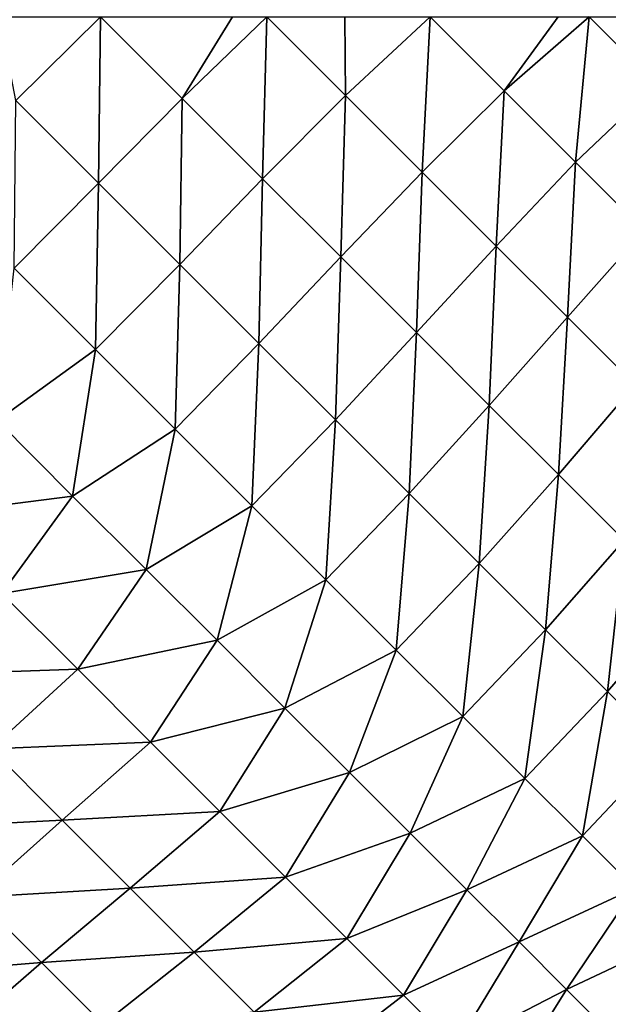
# Model space of a CAD drawing. Extents: x -302 to 302, y -900 to 900.
# Tile 144 of 256: x -33.91 to -33.023, y -878.19 to -876.705. Entities that reach past the tile are written whole.
import ezdxf

# ---------------------------------------------------------------- set-up
doc = ezdxf.new("R2010")
doc.units = 0
doc.header["$LTSCALE"] = 81.481481
doc.layers.add('611', color=7, linetype='CONTINUOUS')
doc.layers.add('646', color=7, linetype='CONTINUOUS')

msp = doc.modelspace()

# ---------------------------------------------------------------- linework, layer by layer
at = {"layer": '611', "color": 7, "linetype": 'CONTINUOUS'}
for points in [[(-38.25, -900, 6.9), (-19.25, -900, 6.9), (-19.25, 900, 6.9), (-38.25, -900, 6.9)], [(-38.25, -900, 6.9), (-19.25, 900, 6.9), (-38.25, 900, 6.9), (-38.25, -900, 6.9)]]:
    msp.add_3dface(points, dxfattribs=at)
at = {"layer": '646', "color": 7, "linetype": 'CONTINUOUS'}
for points in [[(-33.9402, -876.7, -24.9717), (-33.7883, -876.7, -24.9424), (-33.9158, -876.8265, -24.9642), (-33.9402, -876.7, -24.9717)], [(-33.9158, -876.8265, -24.9642), (-33.7883, -876.7, -24.9424), (-33.7911, -876.9512, -24.9289), (-33.9158, -876.8265, -24.9642)], [(-33.7883, -876.7, -24.9424), (-33.6649, -876.8235, -24.9071), (-33.7911, -876.9512, -24.9289), (-33.7883, -876.7, -24.9424)], [(-33.7883, -876.7, -24.9424), (-33.5893, -876.7, -24.8874), (-33.6649, -876.8235, -24.9071), (-33.7883, -876.7, -24.9424)], [(-33.5893, -876.7, -24.8874), (-33.5374, -876.7, -24.8699), (-33.6649, -876.8235, -24.9071), (-33.5893, -876.7, -24.8874)], [(-33.6649, -876.8235, -24.9071), (-33.5374, -876.7, -24.8699), (-33.5439, -876.9445, -24.8584), (-33.6649, -876.8235, -24.9071)], [(-33.5374, -876.7, -24.8699), (-33.4188, -876.8189, -24.8212), (-33.5439, -876.9445, -24.8584), (-33.5374, -876.7, -24.8699)], [(-33.5374, -876.7, -24.8699), (-33.4198, -876.7, -24.8249), (-33.4188, -876.8189, -24.8212), (-33.5374, -876.7, -24.8699)], [(-33.4198, -876.7, -24.8249), (-33.2914, -876.7, -24.7671), (-33.4188, -876.8189, -24.8212), (-33.4198, -876.7, -24.8249)], [(-33.4188, -876.8189, -24.8212), (-33.2914, -876.7, -24.7671), (-33.3034, -876.9343, -24.7596), (-33.4188, -876.8189, -24.8212)], [(-33.2914, -876.7, -24.7671), (-33.1798, -876.8119, -24.7056), (-33.3034, -876.9343, -24.7596), (-33.2914, -876.7, -24.7671)], [(-33.2914, -876.7, -24.7671), (-33.0983, -876.7, -24.6611), (-33.1798, -876.8119, -24.7056), (-33.2914, -876.7, -24.7671)], [(-33.0983, -876.7, -24.6611), (-33.0515, -876.7, -24.6316), (-33.1798, -876.8119, -24.7056), (-33.0983, -876.7, -24.6611)], [(-33.1798, -876.8119, -24.7056), (-33.0515, -876.7, -24.6316), (-33.072, -876.9197, -24.6323), (-33.1798, -876.8119, -24.7056)], [(-33.0515, -876.7, -24.6316), (-32.9492, -876.8027, -24.5587), (-33.072, -876.9197, -24.6323), (-33.0515, -876.7, -24.6316)], [(-33.0515, -876.7, -24.6316), (-32.9481, -876.7, -24.5607), (-32.9492, -876.8027, -24.5587), (-33.0515, -876.7, -24.6316)], [(-33.072, -876.9197, -24.6323), (-32.9492, -876.8027, -24.5587), (-32.9685, -877.0232, -24.5473), (-33.072, -876.9197, -24.6323)], [(-33.7911, -876.9512, -24.9289), (-33.6649, -876.8235, -24.9071), (-33.6687, -877.0736, -24.8799), (-33.7911, -876.9512, -24.9289)], [(-33.6649, -876.8235, -24.9071), (-33.5439, -876.9445, -24.8584), (-33.6687, -877.0736, -24.8799), (-33.6649, -876.8235, -24.9071)], [(-33.5439, -876.9445, -24.8584), (-33.4188, -876.8189, -24.8212), (-33.4259, -877.0625, -24.7963), (-33.5439, -876.9445, -24.8584)], [(-33.4188, -876.8189, -24.8212), (-33.3034, -876.9343, -24.7596), (-33.4259, -877.0625, -24.7963), (-33.4188, -876.8189, -24.8212)], [(-33.3034, -876.9343, -24.7596), (-33.1798, -876.8119, -24.7056), (-33.1917, -877.046, -24.6854), (-33.3034, -876.9343, -24.7596)], [(-33.1798, -876.8119, -24.7056), (-33.072, -876.9197, -24.6323), (-33.1917, -877.046, -24.6854), (-33.1798, -876.8119, -24.7056)], [(-33.9158, -876.8265, -24.9642), (-33.7911, -876.9512, -24.9289), (-33.9182, -877.0795, -24.9361), (-33.9158, -876.8265, -24.9642)], [(-33.1917, -877.046, -24.6854), (-33.072, -876.9197, -24.6323), (-33.0844, -877.1533, -24.5992), (-33.1917, -877.046, -24.6854)], [(-33.072, -876.9197, -24.6323), (-32.9685, -877.0232, -24.5473), (-33.0844, -877.1533, -24.5992), (-33.072, -876.9197, -24.6323)], [(-33.6687, -877.0736, -24.8799), (-33.5439, -876.9445, -24.8584), (-33.5494, -877.1929, -24.8175), (-33.6687, -877.0736, -24.8799)], [(-33.5439, -876.9445, -24.8584), (-33.4259, -877.0625, -24.7963), (-33.5494, -877.1929, -24.8175), (-33.5439, -876.9445, -24.8584)], [(-33.4259, -877.0625, -24.7963), (-33.3034, -876.9343, -24.7596), (-33.3118, -877.1766, -24.7214), (-33.4259, -877.0625, -24.7963)], [(-33.3034, -876.9343, -24.7596), (-33.1917, -877.046, -24.6854), (-33.3118, -877.1766, -24.7214), (-33.3034, -876.9343, -24.7596)], [(-33.9182, -877.0795, -24.9361), (-33.7911, -876.9512, -24.9289), (-33.7954, -877.2023, -24.887), (-33.9182, -877.0795, -24.9361)], [(-33.7911, -876.9512, -24.9289), (-33.6687, -877.0736, -24.8799), (-33.7954, -877.2023, -24.887), (-33.7911, -876.9512, -24.9289)], [(-33.0844, -877.1533, -24.5992), (-32.9685, -877.0232, -24.5473), (-32.9822, -877.2555, -24.5014), (-33.0844, -877.1533, -24.5992)], [(-33.3118, -877.1766, -24.7214), (-33.1917, -877.046, -24.6854), (-33.2021, -877.2863, -24.6341), (-33.3118, -877.1766, -24.7214)], [(-33.1917, -877.046, -24.6854), (-33.0844, -877.1533, -24.5992), (-33.2021, -877.2863, -24.6341), (-33.1917, -877.046, -24.6854)], [(-33.5494, -877.1929, -24.8175), (-33.4259, -877.0625, -24.7963), (-33.4339, -877.3084, -24.742), (-33.5494, -877.1929, -24.8175)], [(-33.4259, -877.0625, -24.7963), (-33.3118, -877.1766, -24.7214), (-33.4339, -877.3084, -24.742), (-33.4259, -877.0625, -24.7963)], [(-33.7954, -877.2023, -24.887), (-33.6687, -877.0736, -24.8799), (-33.6757, -877.322, -24.8245), (-33.7954, -877.2023, -24.887)], [(-33.6687, -877.0736, -24.8799), (-33.5494, -877.1929, -24.8175), (-33.6757, -877.322, -24.8245), (-33.6687, -877.0736, -24.8799)], [(-33.9182, -877.0795, -24.9361), (-33.7954, -877.2023, -24.887), (-33.9441, -877.309, -24.8892), (-33.9182, -877.0795, -24.9361)], [(-33.2021, -877.2863, -24.6341), (-33.0844, -877.1533, -24.5992), (-33.0976, -877.3908, -24.5349), (-33.2021, -877.2863, -24.6341)], [(-33.0844, -877.1533, -24.5992), (-32.9822, -877.2555, -24.5014), (-33.0976, -877.3908, -24.5349), (-33.0844, -877.1533, -24.5992)], [(-33.4339, -877.3084, -24.742), (-33.3118, -877.1766, -24.7214), (-33.323, -877.4193, -24.654), (-33.4339, -877.3084, -24.742)], [(-33.3118, -877.1766, -24.7214), (-33.2021, -877.2863, -24.6341), (-33.323, -877.4193, -24.654), (-33.3118, -877.1766, -24.7214)], [(-33.6757, -877.322, -24.8245), (-33.5494, -877.1929, -24.8175), (-33.5598, -877.4379, -24.7488), (-33.6757, -877.322, -24.8245)], [(-33.5494, -877.1929, -24.8175), (-33.4339, -877.3084, -24.742), (-33.5598, -877.4379, -24.7488), (-33.5494, -877.1929, -24.8175)], [(-33.9441, -877.309, -24.8892), (-33.7954, -877.2023, -24.887), (-33.8301, -877.4231, -24.8322), (-33.9441, -877.309, -24.8892)], [(-33.7954, -877.2023, -24.887), (-33.6757, -877.322, -24.8245), (-33.8301, -877.4231, -24.8322), (-33.7954, -877.2023, -24.887)], [(-33.0976, -877.3908, -24.5349), (-32.9822, -877.2555, -24.5014), (-32.9989, -877.4895, -24.4245), (-33.0976, -877.3908, -24.5349)], [(-33.323, -877.4193, -24.654), (-33.2021, -877.2863, -24.6341), (-33.2173, -877.525, -24.5539), (-33.323, -877.4193, -24.654)], [(-33.2021, -877.2863, -24.6341), (-33.0976, -877.3908, -24.5349), (-33.2173, -877.525, -24.5539), (-33.2021, -877.2863, -24.6341)], [(-33.9441, -877.309, -24.8892), (-33.8301, -877.4231, -24.8322), (-34.0551, -877.452, -24.8597), (-33.9441, -877.309, -24.8892)], [(-33.5598, -877.4379, -24.7488), (-33.4339, -877.3084, -24.742), (-33.4484, -877.5493, -24.6605), (-33.5598, -877.4379, -24.7488)], [(-33.4339, -877.3084, -24.742), (-33.323, -877.4193, -24.654), (-33.4484, -877.5493, -24.6605), (-33.4339, -877.3084, -24.742)], [(-33.8301, -877.4231, -24.8322), (-33.6757, -877.322, -24.8245), (-33.7193, -877.5339, -24.7634), (-33.8301, -877.4231, -24.8322)], [(-33.6757, -877.322, -24.8245), (-33.5598, -877.4379, -24.7488), (-33.7193, -877.5339, -24.7634), (-33.6757, -877.322, -24.8245)], [(-33.2173, -877.525, -24.5539), (-33.0976, -877.3908, -24.5349), (-33.1174, -877.6248, -24.4425), (-33.2173, -877.525, -24.5539)], [(-33.0976, -877.3908, -24.5349), (-32.9989, -877.4895, -24.4245), (-33.1174, -877.6248, -24.4425), (-33.0976, -877.3908, -24.5349)], [(-33.4484, -877.5493, -24.6605), (-33.323, -877.4193, -24.654), (-33.3423, -877.6554, -24.5602), (-33.4484, -877.5493, -24.6605)], [(-33.323, -877.4193, -24.654), (-33.2173, -877.525, -24.5539), (-33.3423, -877.6554, -24.5602), (-33.323, -877.4193, -24.654)], [(-34.0551, -877.452, -24.8597), (-33.8301, -877.4231, -24.8322), (-33.9369, -877.5702, -24.7979), (-34.0551, -877.452, -24.8597)], [(-33.8301, -877.4231, -24.8322), (-33.7193, -877.5339, -24.7634), (-33.9369, -877.5702, -24.7979), (-33.8301, -877.4231, -24.8322)], [(-33.7193, -877.5339, -24.7634), (-33.5598, -877.4379, -24.7488), (-33.6125, -877.6407, -24.683), (-33.7193, -877.5339, -24.7634)], [(-33.5598, -877.4379, -24.7488), (-33.4484, -877.5493, -24.6605), (-33.6125, -877.6407, -24.683), (-33.5598, -877.4379, -24.7488)], [(-33.1174, -877.6248, -24.4425), (-32.9989, -877.4895, -24.4245), (-33.0241, -877.7182, -24.3203), (-33.1174, -877.6248, -24.4425)], [(-32.9989, -877.4895, -24.4245), (-32.9066, -877.5817, -24.3035), (-33.0241, -877.7182, -24.3203), (-32.9989, -877.4895, -24.4245)], [(-33.9369, -877.5702, -24.7979), (-33.7193, -877.5339, -24.7634), (-33.8225, -877.6845, -24.7231), (-33.9369, -877.5702, -24.7979)], [(-33.7193, -877.5339, -24.7634), (-33.6125, -877.6407, -24.683), (-33.8225, -877.6845, -24.7231), (-33.7193, -877.5339, -24.7634)], [(-33.3423, -877.6554, -24.5602), (-33.2173, -877.525, -24.5539), (-33.2421, -877.7556, -24.4484), (-33.3423, -877.6554, -24.5602)], [(-33.2173, -877.525, -24.5539), (-33.1174, -877.6248, -24.4425), (-33.2421, -877.7556, -24.4484), (-33.2173, -877.525, -24.5539)], [(-33.6125, -877.6407, -24.683), (-33.4484, -877.5493, -24.6605), (-33.5102, -877.7429, -24.5917), (-33.6125, -877.6407, -24.683)], [(-33.4484, -877.5493, -24.6605), (-33.3423, -877.6554, -24.5602), (-33.5102, -877.7429, -24.5917), (-33.4484, -877.5493, -24.6605)], [(-33.9369, -877.5702, -24.7979), (-33.8225, -877.6845, -24.7231), (-34.0652, -877.6926, -24.7615), (-33.9369, -877.5702, -24.7979)], [(-33.0241, -877.7182, -24.3203), (-32.9066, -877.5817, -24.3035), (-32.9378, -877.8045, -24.1881), (-33.0241, -877.7182, -24.3203)], [(-33.2421, -877.7556, -24.4484), (-33.1174, -877.6248, -24.4425), (-33.1484, -877.8493, -24.3258), (-33.2421, -877.7556, -24.4484)], [(-33.1174, -877.6248, -24.4425), (-33.0241, -877.7182, -24.3203), (-33.1484, -877.8493, -24.3258), (-33.1174, -877.6248, -24.4425)], [(-33.8225, -877.6845, -24.7231), (-33.6125, -877.6407, -24.683), (-33.7127, -877.7944, -24.6358), (-33.8225, -877.6845, -24.7231)], [(-33.6125, -877.6407, -24.683), (-33.5102, -877.7429, -24.5917), (-33.7127, -877.7944, -24.6358), (-33.6125, -877.6407, -24.683)], [(-33.5102, -877.7429, -24.5917), (-33.3423, -877.6554, -24.5602), (-33.413, -877.8401, -24.4898), (-33.5102, -877.7429, -24.5917)], [(-33.3423, -877.6554, -24.5602), (-33.2421, -877.7556, -24.4484), (-33.413, -877.8401, -24.4898), (-33.3423, -877.6554, -24.5602)], [(-34.0652, -877.6926, -24.7615), (-33.8225, -877.6845, -24.7231), (-33.9533, -877.8045, -24.6874), (-34.0652, -877.6926, -24.7615)], [(-33.8225, -877.6845, -24.7231), (-33.7127, -877.7944, -24.6358), (-33.9533, -877.8045, -24.6874), (-33.8225, -877.6845, -24.7231)], [(-33.1484, -877.8493, -24.3258), (-33.0241, -877.7182, -24.3203), (-33.0618, -877.9359, -24.1932), (-33.1484, -877.8493, -24.3258)], [(-33.0241, -877.7182, -24.3203), (-32.9378, -877.8045, -24.1881), (-33.0618, -877.9359, -24.1932), (-33.0241, -877.7182, -24.3203)], [(-33.7127, -877.7944, -24.6358), (-33.5102, -877.7429, -24.5917), (-33.608, -877.8991, -24.5367), (-33.7127, -877.7944, -24.6358)], [(-33.5102, -877.7429, -24.5917), (-33.413, -877.8401, -24.4898), (-33.608, -877.8991, -24.5367), (-33.5102, -877.7429, -24.5917)], [(-33.413, -877.8401, -24.4898), (-33.2421, -877.7556, -24.4484), (-33.3215, -877.9317, -24.378), (-33.413, -877.8401, -24.4898)], [(-33.2421, -877.7556, -24.4484), (-33.1484, -877.8493, -24.3258), (-33.3215, -877.9317, -24.378), (-33.2421, -877.7556, -24.4484)], [(-33.9533, -877.8045, -24.6874), (-33.8458, -877.912, -24.6012), (-34.0797, -877.9242, -24.6346), (-33.9533, -877.8045, -24.6874)], [(-33.9533, -877.8045, -24.6874), (-33.7127, -877.7944, -24.6358), (-33.8458, -877.912, -24.6012), (-33.9533, -877.8045, -24.6874)], [(-33.7127, -877.7944, -24.6358), (-33.608, -877.8991, -24.5367), (-33.8458, -877.912, -24.6012), (-33.7127, -877.7944, -24.6358)], [(-33.0618, -877.9359, -24.1932), (-32.9378, -877.8045, -24.1881), (-32.9828, -878.0149, -24.0514), (-33.0618, -877.9359, -24.1932)], [(-33.608, -877.8991, -24.5367), (-33.413, -877.8401, -24.4898), (-33.5091, -877.998, -24.4262), (-33.608, -877.8991, -24.5367)], [(-33.413, -877.8401, -24.4898), (-33.3215, -877.9317, -24.378), (-33.5091, -877.998, -24.4262), (-33.413, -877.8401, -24.4898)], [(-33.3215, -877.9317, -24.378), (-33.1484, -877.8493, -24.3258), (-33.2361, -878.0171, -24.2568), (-33.3215, -877.9317, -24.378)], [(-33.1484, -877.8493, -24.3258), (-33.0618, -877.9359, -24.1932), (-33.2361, -878.0171, -24.2568), (-33.1484, -877.8493, -24.3258)], [(-33.8458, -877.912, -24.6012), (-33.608, -877.8991, -24.5367), (-33.7434, -878.0145, -24.5034), (-33.8458, -877.912, -24.6012)], [(-33.608, -877.8991, -24.5367), (-33.5091, -877.998, -24.4262), (-33.7434, -878.0145, -24.5034), (-33.608, -877.8991, -24.5367)], [(-34.0797, -877.9242, -24.6346), (-33.8458, -877.912, -24.6012), (-33.976, -878.028, -24.5497), (-34.0797, -877.9242, -24.6346)], [(-33.8458, -877.912, -24.6012), (-33.7434, -878.0145, -24.5034), (-33.976, -878.028, -24.5497), (-33.8458, -877.912, -24.6012)], [(-33.5091, -877.998, -24.4262), (-33.3215, -877.9317, -24.378), (-33.4166, -878.0904, -24.3051), (-33.5091, -877.998, -24.4262)], [(-33.3215, -877.9317, -24.378), (-33.2361, -878.0171, -24.2568), (-33.4166, -878.0904, -24.3051), (-33.3215, -877.9317, -24.378)], [(-33.2361, -878.0171, -24.2568), (-33.0618, -877.9359, -24.1932), (-33.1573, -878.0958, -24.1269), (-33.2361, -878.0171, -24.2568)], [(-33.0618, -877.9359, -24.1932), (-32.9828, -878.0149, -24.0514), (-33.1573, -878.0958, -24.1269), (-33.0618, -877.9359, -24.1932)], [(-33.7434, -878.0145, -24.5034), (-33.5091, -877.998, -24.4262), (-33.6467, -878.1112, -24.3946), (-33.7434, -878.0145, -24.5034)], [(-33.5091, -877.998, -24.4262), (-33.4166, -878.0904, -24.3051), (-33.6467, -878.1112, -24.3946), (-33.5091, -877.998, -24.4262)], [(-33.976, -878.028, -24.5497), (-33.8772, -878.1268, -24.4537), (-34.0988, -878.145, -24.4781), (-33.976, -878.028, -24.5497)], [(-33.976, -878.028, -24.5497), (-33.7434, -878.0145, -24.5034), (-33.8772, -878.1268, -24.4537), (-33.976, -878.028, -24.5497)], [(-33.7434, -878.0145, -24.5034), (-33.6467, -878.1112, -24.3946), (-33.8772, -878.1268, -24.4537), (-33.7434, -878.0145, -24.5034)], [(-33.4166, -878.0904, -24.3051), (-33.2361, -878.0171, -24.2568), (-33.3312, -878.1759, -24.1742), (-33.4166, -878.0904, -24.3051)], [(-33.2361, -878.0171, -24.2568), (-33.1573, -878.0958, -24.1269), (-33.3312, -878.1759, -24.1742), (-33.2361, -878.0171, -24.2568)], [(-33.1573, -878.0958, -24.1269), (-32.9828, -878.0149, -24.0514), (-33.0857, -878.1675, -23.9891), (-33.1573, -878.0958, -24.1269)], [(-32.9828, -878.0149, -24.0514), (-32.912, -878.0857, -23.9013), (-33.0857, -878.1675, -23.9891), (-32.9828, -878.0149, -24.0514)], [(-33.0857, -878.1675, -23.9891), (-32.912, -878.0857, -23.9013), (-33.0214, -878.2317, -23.8441), (-33.0857, -878.1675, -23.9891)], [(-33.6467, -878.1112, -24.3946), (-33.4166, -878.0904, -24.3051), (-33.5563, -878.2016, -24.2755), (-33.6467, -878.1112, -24.3946)], [(-33.4166, -878.0904, -24.3051), (-33.3312, -878.1759, -24.1742), (-33.5563, -878.2016, -24.2755), (-33.4166, -878.0904, -24.3051)], [(-33.3312, -878.1759, -24.1742), (-33.1573, -878.0958, -24.1269), (-33.2532, -878.2538, -24.0342), (-33.3312, -878.1759, -24.1742)], [(-33.1573, -878.0958, -24.1269), (-33.0857, -878.1675, -23.9891), (-33.2532, -878.2538, -24.0342), (-33.1573, -878.0958, -24.1269)], [(-33.8772, -878.1268, -24.4537), (-33.6467, -878.1112, -24.3946), (-33.7839, -878.22, -24.3472), (-33.8772, -878.1268, -24.4537)], [(-33.6467, -878.1112, -24.3946), (-33.5563, -878.2016, -24.2755), (-33.7839, -878.22, -24.3472), (-33.6467, -878.1112, -24.3946)], [(-34.0988, -878.145, -24.4781), (-33.8772, -878.1268, -24.4537), (-34.0054, -878.2384, -24.3842), (-34.0988, -878.145, -24.4781)], [(-33.8772, -878.1268, -24.4537), (-33.7839, -878.22, -24.3472), (-34.0054, -878.2384, -24.3842), (-33.8772, -878.1268, -24.4537)], [(-33.5563, -878.2016, -24.2755), (-33.3312, -878.1759, -24.1742), (-33.4727, -878.2851, -24.1467), (-33.5563, -878.2016, -24.2755)], [(-33.3312, -878.1759, -24.1742), (-33.2532, -878.2538, -24.0342), (-33.4727, -878.2851, -24.1467), (-33.3312, -878.1759, -24.1742)], [(-33.2532, -878.2538, -24.0342), (-33.0857, -878.1675, -23.9891), (-33.1833, -878.3238, -23.8859), (-33.2532, -878.2538, -24.0342)], [(-33.0857, -878.1675, -23.9891), (-33.0214, -878.2317, -23.8441), (-33.1833, -878.3238, -23.8859), (-33.0857, -878.1675, -23.9891)]]:
    msp.add_3dface(points, dxfattribs=at)

doc.saveas('drawing.dxf')
